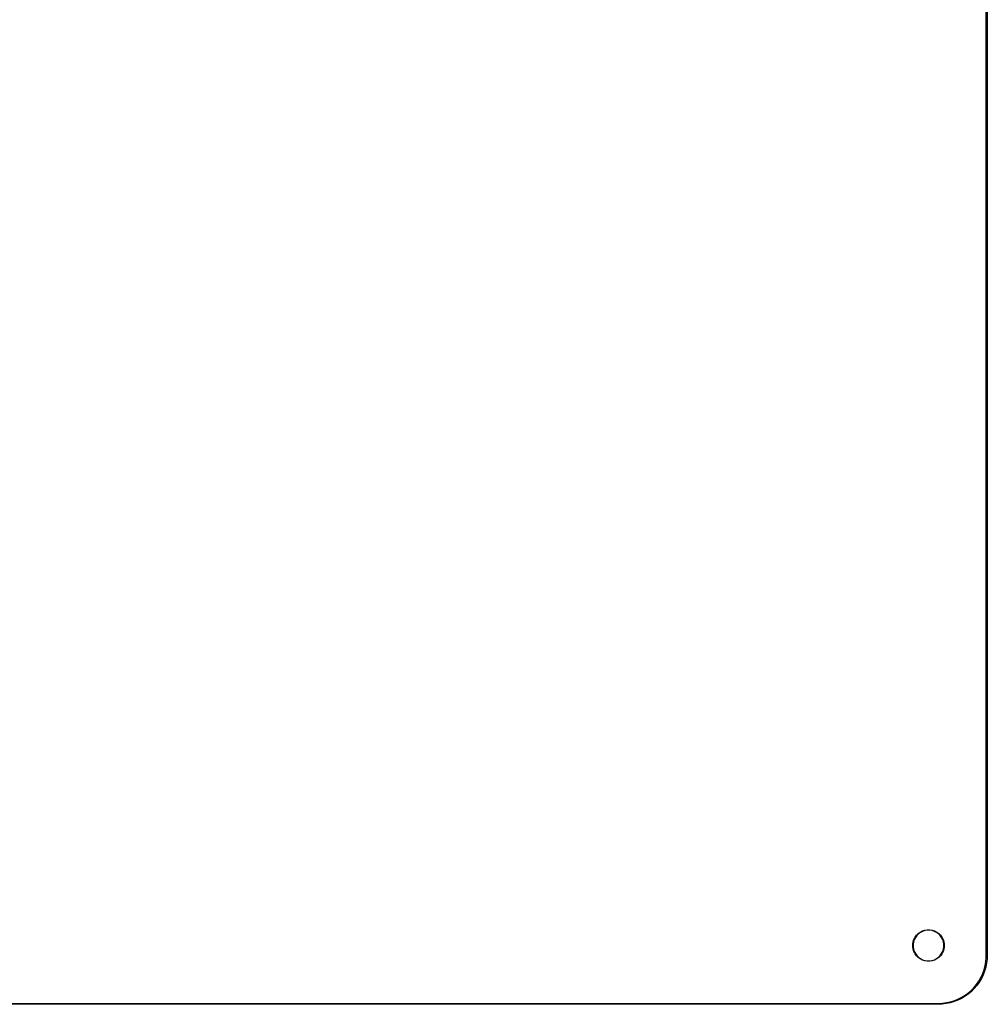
# Model space of a CAD drawing. Extents: x 50 to 347, y -240 to -30.
# Tile 6 of 7: x 247 to 347, y -240 to -139. Entities that reach past the tile are written whole.
import ezdxf

# ---------------------------------------------------------------- set-up
doc = ezdxf.new("R2010")
doc.units = 0
doc.layers.add('BLACK', color=7, linetype='CONTINUOUS')

msp = doc.modelspace()

# ---------------------------------------------------------------- linework, layer by layer
at = {"layer": 'BLACK', "linetype": 'CONTINUOUS'}
for p, q in [((346.95, -235), (346.95, -35)), ((347.05, -35), (347.05, -235)), ((339.61446, -233.15094), (339.76434, -232.944647)), ((339.798657, -232.973957), (339.652939, -233.17452)), ((339.76434, -232.944647), (339.944647, -232.76434)), ((339.973957, -232.798657), (339.798657, -232.973957)), ((339.944647, -232.76434), (340.15094, -232.61446)), ((340.17452, -232.652939), (339.973957, -232.798657)), ((340.15094, -232.61446), (340.378139, -232.498696)), ((340.39541, -232.54039), (340.17452, -232.652939)), ((340.378139, -232.498696), (340.620651, -232.419899)), ((340.631187, -232.463782), (340.39541, -232.54039)), ((340.620651, -232.419899), (340.872504, -232.380009)), ((340.876045, -232.425), (340.631187, -232.463782)), ((340.872504, -232.380009), (341.127496, -232.380009)), ((341.123955, -232.425), (340.876045, -232.425)), ((341.368813, -232.463782), (341.123955, -232.425)), ((341.127496, -232.380009), (341.379349, -232.419899)), ((341.60459, -232.54039), (341.368813, -232.463782)), ((341.379349, -232.419899), (341.621861, -232.498696)), ((341.82548, -232.652939), (341.60459, -232.54039)), ((341.621861, -232.498696), (341.84906, -232.61446)), ((342.026043, -232.798657), (341.82548, -232.652939)), ((341.84906, -232.61446), (342.055353, -232.76434)), ((342.201343, -232.973957), (342.026043, -232.798657)), ((342.055353, -232.76434), (342.23566, -232.944647)), ((342.347061, -233.17452), (342.201343, -232.973957)), ((342.23566, -232.944647), (342.38554, -233.15094)), ((339.380009, -233.872504), (339.419899, -233.620651)), ((339.380009, -233.876045), (339.380009, -233.872504)), ((339.380009, -234.127496), (339.380009, -233.876045)), ((339.419899, -233.620651), (339.498696, -233.378139)), ((339.463782, -233.631187), (339.425, -233.876045)), ((339.425, -233.876045), (339.425, -234.123955)), ((339.54039, -233.39541), (339.463782, -233.631187)), ((339.498696, -233.378139), (339.61446, -233.15094)), ((339.652939, -233.17452), (339.54039, -233.39541)), ((342.45961, -233.39541), (342.347061, -233.17452)), ((342.38554, -233.15094), (342.501304, -233.378139)), ((342.536218, -233.631187), (342.45961, -233.39541)), ((342.501304, -233.378139), (342.580101, -233.620651)), ((342.575, -233.876045), (342.536218, -233.631187)), ((342.575, -234.123955), (342.575, -233.876045)), ((342.580101, -233.620651), (342.619991, -233.872504)), ((342.619991, -233.872504), (342.619991, -234.127496)), ((339.419899, -234.379349), (339.380009, -234.127496)), ((339.498696, -234.621861), (339.419899, -234.379349)), ((339.425, -234.123955), (339.463782, -234.368813)), ((339.463782, -234.368813), (339.54039, -234.60459)), ((339.61446, -234.84906), (339.498696, -234.621861)), ((339.54039, -234.60459), (339.652939, -234.82548)), ((339.76434, -235.055353), (339.61446, -234.84906)), ((339.652939, -234.82548), (339.798657, -235.026043)), ((339.944647, -235.23566), (339.76434, -235.055353)), ((339.798657, -235.026043), (339.973957, -235.201343)), ((342.026043, -235.201343), (342.201343, -235.026043)), ((342.23566, -235.055353), (342.055353, -235.23566)), ((342.201343, -235.026043), (342.347061, -234.82548)), ((342.38554, -234.84906), (342.23566, -235.055353)), ((342.347061, -234.82548), (342.45961, -234.60459)), ((342.501304, -234.621861), (342.38554, -234.84906)), ((342.45961, -234.60459), (342.536218, -234.368813)), ((342.580101, -234.379349), (342.501304, -234.621861)), ((342.536218, -234.368813), (342.575, -234.123955)), ((342.619991, -234.127496), (342.580101, -234.379349)), ((346.95, -235.216122), (346.95, -235)), ((347.05, -235), (347.032752, -235.417026)), ((340.15094, -235.38554), (339.944647, -235.23566)), ((339.973957, -235.201343), (340.17452, -235.347061)), ((340.378139, -235.501304), (340.15094, -235.38554)), ((340.17452, -235.347061), (340.39541, -235.45961)), ((340.620651, -235.580101), (340.378139, -235.501304)), ((340.39541, -235.45961), (340.631187, -235.536218)), ((340.872504, -235.619991), (340.620651, -235.580101)), ((340.631187, -235.536218), (340.876045, -235.575)), ((341.127496, -235.619991), (340.872504, -235.619991)), ((340.876045, -235.575), (341.123955, -235.575)), ((341.123955, -235.575), (341.368813, -235.536218)), ((341.379349, -235.580101), (341.127496, -235.619991)), ((341.368813, -235.536218), (341.60459, -235.45961)), ((341.621861, -235.501304), (341.379349, -235.580101)), ((341.60459, -235.45961), (341.82548, -235.347061)), ((341.84906, -235.38554), (341.621861, -235.501304)), ((341.82548, -235.347061), (342.026043, -235.201343)), ((342.055353, -235.23566), (341.84906, -235.38554)), ((346.725397, -236.489912), (346.837269, -236.072397)), ((346.837269, -236.072397), (346.912328, -235.64672)), ((346.981125, -235.831203), (346.895471, -236.239702)), ((346.912328, -235.64672), (346.95, -235.216122)), ((347.032752, -235.417026), (346.981125, -235.831203)), ((346.394887, -237.287833), (346.577561, -236.896088)), ((346.624655, -237.028562), (346.441342, -237.403534)), ((346.577561, -236.896088), (346.725397, -236.489912)), ((346.776377, -236.639732), (346.624655, -237.028562)), ((346.895471, -236.239702), (346.776377, -236.639732)), ((345.653, -238.347358), (345.93084, -238.01624)), ((345.98516, -238.101774), (345.715406, -238.420272)), ((345.93084, -238.01624), (346.178765, -237.662167)), ((346.227691, -237.762088), (345.98516, -238.101774)), ((346.178765, -237.662167), (346.394887, -237.287833)), ((346.441342, -237.403534), (346.227691, -237.762088)), ((344.662167, -239.178765), (345.01624, -238.93084)), ((345.101774, -238.98516), (344.762088, -239.227691)), ((345.01624, -238.93084), (345.347358, -238.653)), ((345.420272, -238.715406), (345.101774, -238.98516)), ((345.347358, -238.653), (345.653, -238.347358)), ((345.715406, -238.420272), (345.420272, -238.715406)), ((55, -239.95), (342, -239.95)), ((342, -240.05), (55, -240.05)), ((342, -239.95), (342.216122, -239.95)), ((342.417026, -240.032752), (342, -240.05)), ((342.216122, -239.95), (342.64672, -239.912328)), ((342.831203, -239.981125), (342.417026, -240.032752)), ((342.64672, -239.912328), (343.072397, -239.837269)), ((343.239702, -239.895471), (342.831203, -239.981125)), ((343.072397, -239.837269), (343.489912, -239.725397)), ((343.639732, -239.776377), (343.239702, -239.895471)), ((343.489912, -239.725397), (343.896088, -239.577561)), ((344.028562, -239.624655), (343.639732, -239.776377)), ((343.896088, -239.577561), (344.287833, -239.394887)), ((344.403534, -239.441342), (344.028562, -239.624655)), ((344.287833, -239.394887), (344.662167, -239.178765)), ((344.762088, -239.227691), (344.403534, -239.441342))]:
    msp.add_line(p, q, dxfattribs=at)

doc.saveas('drawing.dxf')
